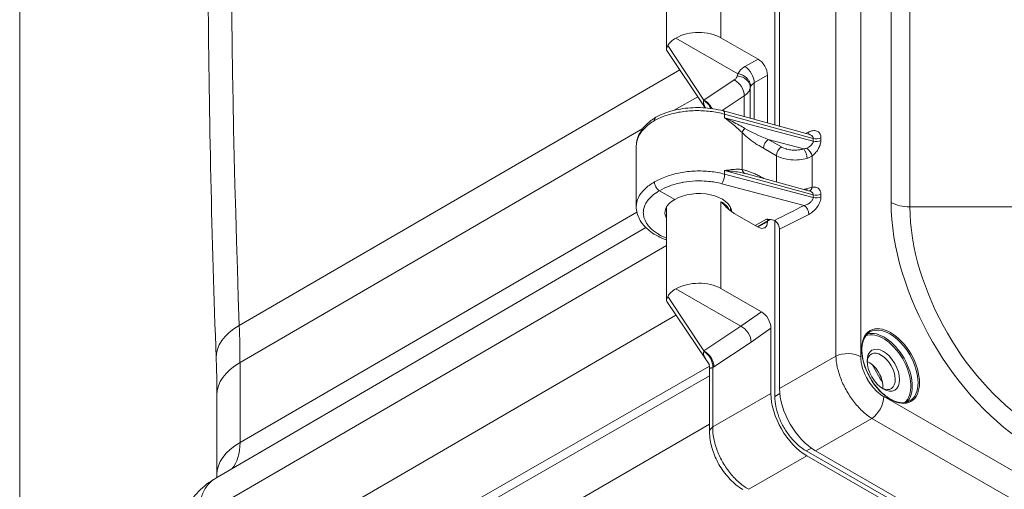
# Model space of a CAD drawing. Header units: inches. Extents: x 0.3 to 84.8, y 1.5 to 53.5.
# Tile 2 of 107: x 1.2 to 5.6, y 8.3 to 10.4. Entities that reach past the tile are written whole.
import ezdxf

# ---------------------------------------------------------------- set-up
doc = ezdxf.new("R2010")
doc.units = ezdxf.units.IN
doc.header["$LTSCALE"] = 2.5
doc.header["$MEASUREMENT"] = 0
for name, color, linetype, lineweight in [('Border (ANSI)', 7, 'Continuous', 9), ('Visible (ANSI)', 7, 'Continuous', 18), ('Visible Narrow (ANSI)', 7, 'Continuous', 5)]:
    doc.layers.add(name, color=color, linetype=linetype, lineweight=lineweight)

# ---------------------------------------------------------------- blocks, each defined once
blk = doc.blocks.new('Borders Default Border')
at = {"layer": 'Border (ANSI)', "flags": 128}
blk.add_lwpolyline([(0.5, 1), (0.5, 21), (33.5, 21), (33.5, 1), (0.5, 1)], dxfattribs=at)

msp = doc.modelspace()

# ---------------------------------------------------------------- linework, layer by layer
at = {"layer": 'Visible (ANSI)'}
for p, q in [((4.1246, 10.2679), (4.1246, 10.6812)), ((4.6063, 9.9313), (4.6063, 10.6214)), ((4.6276, 10.5836), (4.6276, 9.9255)), ((4.4422, 10.1597), (4.167, 10.3182)), ((4.3671, 10.3197), (4.5319, 10.2248)), ((4.2968, 10.0076), (4.1262, 10.2624)), ((4.5737, 9.9403), (4.5737, 10.1524)), ((4.7615, 9.8888), (4.3783, 9.9938)), ((4.7724, 9.9057), (4.7724, 9.9058)), ((4.7615, 9.8888), (4.7615, 9.8888)), ((4.7724, 9.883), (4.7724, 9.883)), ((3.9905, 9.8364), (3.9905, 9.5682)), ((4.1246, 9.7029), (4.1246, 9.7029)), ((4.4886, 9.7127), (4.7615, 9.638)), ((4.0939, 9.6392), (4.1614, 9.6003)), ((4.7724, 9.5961), (4.7724, 9.5961)), ((4.1246, 9.153), (4.1246, 9.5663)), ((4.4087, 9.5507), (4.4087, 9.5672)), ((4.7724, 9.5433), (4.7724, 9.5433)), ((4.4256, 9.5388), (4.5319, 9.4775)), ((4.5287, 9.4794), (4.586, 9.5113)), ((4.5737, 9.5018), (4.5737, 9.5045)), ((4.6063, 9.5081), (4.6063, 9.5081)), ((4.6063, 8.7242), (4.6063, 9.5066)), ((2.1216, 8.3619), (4.0327, 9.4761)), ((4.6276, 9.4688), (4.6276, 8.7603)), ((4.167, 9.2033), (4.456, 9.0369)), ((4.5468, 9.1014), (4.3671, 9.2049)), ((4.3006, 8.887), (4.1262, 9.1475)), ((4.5888, 9.0288), (4.5888, 8.7382)), ((4.3165, 8.8525), (4.3165, 8.8525)), ((4.3165, 8.8525), (4.3165, 8.5675)), ((2.1265, 8.3765), (2.1265, 8.7319)), ((10.4777, 5.1818), (4.7457, 8.4827)), ((4.7489, 8.4609), (10.4745, 5.1637)), ((10.5129, 5.186), (4.7877, 8.483))]:
    msp.add_line(p, q, dxfattribs=at)
for centre, major_axis, ratio, start_param, end_param in [((4.2666, 10.2599), (-0.142, -0.0022), 0.585862, 3.917989, 5.480785), ((4.2666, 10.2599), (-0.142, 0.0021), 0.565686, 5.498182, 5.99512), ((4.5319, 10.1765), (0.0295, -0.0512), 0.578269, 0.787485, 2.357977), ((4.3699, 9.9631), (0.0084, 0.0307), 0.342066, 6.283129, 6.283155), ((4.5797, 9.655), (0.1478, -0.0623), 0.148889, 2.296425, 2.296428), ((4.2666, 9.5397), (0.1489, 0.0023), 0.585862, 0.040964, 2.347193), ((4.2666, 9.5397), (0.1489, -0.0022), 0.565686, 2.364589, 3.453815), ((4.5319, 9.5259), (0.0295, -0.0512), 0.577917, 5.499872, 7.070364), ((4.5701, 9.5388), (0.0162, -0.0274), 0.596059, 6.268632, 6.26868), ((4.605, 9.4818), (0.016, -0.0276), 0.578974, 0.78442, 2.134935), ((4.2666, 9.145), (-0.142, -0.0022), 0.585862, 3.917989, 5.480785), ((4.2666, 9.1451), (-0.142, 0.0021), 0.565686, 5.498182, 5.99512), ((4.5469, 9.053), (-0.0297, 0.0513), 0.577215, 3.924502, 5.496819), ((4.456, 8.9886), (0.0334, -0.0487), 0.626286, 0.739884, 2.310681), ((5.079, 8.8361), (0.0442, -0.0768), 0.578093, 5.569798, 10.138166), ((4.3407, 8.8739), (-0.0439, 0.0302), 0.341701, 0.710487, 0.893612), ((5.0244, 8.8046), (0.0442, -0.0768), 0.578093, 1.734425, 2.478881), ((5.0244, 8.8046), (0.0442, -0.0768), 0.578093, 0.662712, 1.411035), ((4.7889, 8.6688), (0.1134, -0.197), 0.582501, 3.932752, 5.495953), ((4.7502, 8.6467), (0.1134, -0.197), 0.582501, 3.932752, 5.495953), ((4.3756, 8.5675), (-0.0591, 0), 0.57586, 6.283114, 6.283375)]:
    msp.add_ellipse(centre, major_axis=major_axis, ratio=ratio, start_param=start_param, end_param=end_param, dxfattribs=at)
msp.add_ellipse((5.0886, 8.8416), major_axis=(-0.051, 0.0886), ratio=0.578093, dxfattribs=at)
for points, knots in [([(2.1234, 8.8963), (2.1135, 9.1636), (2.1056, 9.4299), (2.0938, 9.9605), (2.0898, 10.2247), (2.0858, 10.751), (2.0858, 11.013), (2.0898, 11.5348), (2.0938, 11.7945), (2.1056, 12.3117), (2.1136, 12.5691), (2.1235, 12.8253)], [1.52711807, 1.52711807, 1.52711807, 1.52711807, 1.54458937, 1.54458937, 1.56206068, 1.56206068, 1.57953198, 1.57953198, 1.59700328, 1.59700328, 1.61447458, 1.61447458, 1.61447458, 1.61447458]), ([(4.1263, 10.2624), (4.1253, 10.2639), (4.1247, 10.2656), (4.1244, 10.2713), (4.1267, 10.2771), (4.1308, 10.2847)], [0.0880898, 0.0880898, 0.0880898, 0.0880898, 0.1445086, 0.1445086, 0.2629399, 0.2629399, 0.2629399, 0.2629399]), ([(4.4992, 10.1024), (4.4992, 10.106), (4.4987, 10.1097), (4.4977, 10.1134), (4.4968, 10.1171), (4.4953, 10.1208), (4.4935, 10.1243), (4.4916, 10.1278), (4.4894, 10.1313), (4.4867, 10.1345), (4.4841, 10.1377), (4.4811, 10.1407), (4.4778, 10.1435), (4.4744, 10.1463), (4.4708, 10.1488), (4.467, 10.151), (4.4632, 10.1531), (4.4592, 10.155), (4.455, 10.1565), (4.4507, 10.1579), (4.4463, 10.1591), (4.4422, 10.1597)], [0, 0, 0, 0, 0.1428571, 0.1428571, 0.1428571, 0.2857143, 0.2857143, 0.2857143, 0.4285714, 0.4285714, 0.4285714, 0.5714286, 0.5714286, 0.5714286, 0.7142857, 0.7142857, 0.7142857, 0.8571429, 0.8571429, 0.8571429, 1, 1, 1, 1]), ([(4.0781, 9.966), (4.1008, 9.9786), (4.1272, 9.9888), (4.1827, 10.0029), (4.2125, 10.0072), (4.2715, 10.0098), (4.3016, 10.0082), (4.3466, 10.0014), (4.3628, 9.998), (4.3783, 9.9938)], [0, 0, 0, 0, 0.2579992, 0.2579992, 0.50868, 0.50868, 0.7549978, 0.7549978, 0.8968483, 0.8968483, 0.8968483, 0.8968483]), ([(3.9905, 9.8364), (3.9905, 9.8541), (3.9947, 9.8721), (4.0104, 9.9052), (4.022, 9.9207), (4.0483, 9.9461), (4.0623, 9.9566), (4.0779, 9.9658)], [0, 0, 0, 0, 0.2109545, 0.2109545, 0.4229481, 0.4229481, 0.6004891, 0.6004891, 0.6004891, 0.6004891]), ([(4.0781, 9.966), (4.0767, 9.9652), (4.0754, 9.964), (4.0744, 9.9626), (4.0724, 9.9598), (4.0714, 9.9558), (4.0714, 9.9513)], [0.4934761, 0.4934761, 0.4934761, 0.4934761, 0.6666667, 0.6666667, 0.6666667, 0.9999691, 0.9999691, 0.9999691, 0.9999691]), ([(4.0939, 9.6392), (4.0899, 9.6415), (4.086, 9.6449), (4.0826, 9.6492), (4.0792, 9.6534), (4.0764, 9.6584), (4.0744, 9.6634), (4.0724, 9.6685), (4.0714, 9.6736), (4.0714, 9.6782)], [0, 0, 0, 0, 0.333333, 0.333333, 0.333333, 0.666667, 0.666667, 0.666667, 1, 1, 1, 1]), ([(4.4256, 9.5388), (4.4213, 9.5412), (4.4124, 9.5474), (4.3982, 9.5595), (4.3831, 9.5742), (4.3725, 9.5851), (4.3671, 9.5907)], [0, 0, 0, 0, 0.25, 0.5, 0.75, 0.9999869, 0.9999869, 0.9999869, 0.9999869]), ([(4.1246, 9.4205), (4.121, 9.4219), (4.1175, 9.4232), (4.0893, 9.4347), (4.0669, 9.4474), (4.0297, 9.4771), (4.0145, 9.4946), (3.9955, 9.5307), (3.9905, 9.5495), (3.9905, 9.5682)], [0.9646144, 0.9646144, 0.9646144, 0.9646144, 0.9995305, 0.9995305, 1.2475266, 1.2475266, 1.4996537, 1.4996537, 1.7249959, 1.7249959, 1.7249959, 1.7249959]), ([(4.5698, 9.5127), (4.5706, 9.5126), (4.5706, 9.5126), (4.5769, 9.5122), (4.5828, 9.5118), (4.5938, 9.5103), (4.5995, 9.5092), (4.6047, 9.5073)], [-0.00683885, -0.00683885, -0.00683885, -0.00683885, 0, 0, 0.04648151, 0.04648151, 0.0886011, 0.0886011, 0.0886011, 0.0886011]), ([(4.6047, 9.5073), (4.6056, 9.5069), (4.6064, 9.5066), (4.6082, 9.5056), (4.6091, 9.505), (4.6099, 9.5043)], [-0.01875966, -0.01875966, -0.01875966, -0.01875966, -0.0099504, -0.0099504, -0.00000096, -0.00000096, -0.00000096, -0.00000096]), ([(4.1262, 9.1475), (4.1254, 9.1487), (4.1249, 9.15), (4.1241, 9.1558), (4.1261, 9.1613), (4.1308, 9.1699)], [0.0906454, 0.0906454, 0.0906454, 0.0906454, 0.135667, 0.135667, 0.2691124, 0.2691124, 0.2691124, 0.2691124]), ([(5.0291, 9.0119), (5.0196, 9.0065), (5.0117, 8.9982), (5.0001, 8.9771), (4.9962, 8.9644), (4.9929, 8.9359), (4.9933, 8.9202), (4.9983, 8.8872), (5.0029, 8.8699), (5.0158, 8.8355), (5.0241, 8.8183), (5.0438, 8.786), (5.055, 8.7708), (5.0793, 8.7439), (5.0922, 8.7322), (5.1186, 8.7135), (5.1319, 8.7065), (5.1574, 8.6978), (5.1697, 8.6961), (5.1901, 8.6978), (5.1986, 8.7004), (5.206, 8.7047)], [3.925057, 3.925057, 3.925057, 3.925057, 4.262505, 4.262505, 4.585886, 4.585886, 4.90189, 4.90189, 5.217826, 5.217826, 5.534486, 5.534486, 5.85138, 5.85138, 6.167894, 6.167894, 6.48366, 6.48366, 6.800343, 6.800343, 7.06665, 7.06665, 7.06665, 7.06665]), ([(2.1265, 8.7319), (2.1265, 8.7427), (2.1265, 8.7536), (2.1263, 8.7753), (2.1262, 8.7862), (2.1259, 8.8081), (2.1257, 8.819), (2.1252, 8.841), (2.1249, 8.852), (2.1242, 8.8741), (2.1238, 8.8852), (2.1234, 8.8963)], [1.57079633, 1.57079633, 1.57079633, 1.57079633, 1.57953198, 1.57953198, 1.58826763, 1.58826763, 1.59700328, 1.59700328, 1.60573893, 1.60573893, 1.61447458, 1.61447458, 1.61447458, 1.61447458]), ([(4.3127, 8.8712), (4.3109, 8.8738), (4.309, 8.8764), (4.307, 8.8788), (4.3064, 8.8796), (4.3058, 8.8804), (4.3051, 8.8811)], [0.7965605, 0.7965605, 0.7965605, 0.7965605, 0.9512843, 0.9512843, 0.9512843, 1, 1, 1, 1]), ([(4.3165, 8.8525), (4.3165, 8.8555), (4.3163, 8.8583), (4.3154, 8.8632), (4.3149, 8.8653), (4.3139, 8.8683), (4.3135, 8.8693), (4.3129, 8.8707), (4.3127, 8.8711), (4.3124, 8.8717), (4.3123, 8.8719), (4.3123, 8.8719)], [0, 0, 0, 0, 0.02935014, 0.02935014, 0.05468545, 0.05468545, 0.07190801, 0.07190801, 0.08359546, 0.08359546, 0.09698364, 0.09698364, 0.09698364, 0.09698364]), ([(5.061, 8.8424), (5.0616, 8.8415), (5.0622, 8.8406), (5.0642, 8.8376), (5.0656, 8.8354), (5.0673, 8.8326), (5.0676, 8.8321), (5.0681, 8.8313), (5.0683, 8.831), (5.0686, 8.8304), (5.0687, 8.8302), (5.0691, 8.8297), (5.0692, 8.8293), (5.0697, 8.8285), (5.07, 8.828), (5.0714, 8.8254), (5.0725, 8.8233), (5.0741, 8.82), (5.0747, 8.8188), (5.0752, 8.8177)], [-0.23497135, -0.23497135, -0.23497135, -0.23497135, -0.22919789, -0.22919789, -0.21525358, -0.21525358, -0.2119803, -0.2119803, -0.21011362, -0.21011362, -0.20866902, -0.20866902, -0.20678806, -0.20678806, -0.20353078, -0.20353078, -0.1911128, -0.1911128, -0.18412827, -0.18412827, -0.18412827, -0.18412827]), ([(4.7457, 8.4827), (4.7337, 8.4896), (4.7216, 8.4984), (4.7099, 8.5087), (4.698, 8.5192), (4.6865, 8.5313), (4.6758, 8.5446), (4.6653, 8.5576), (4.6556, 8.5718), (4.647, 8.5867), (4.6384, 8.6016), (4.631, 8.6171), (4.6249, 8.6327), (4.6188, 8.6486), (4.6141, 8.6646), (4.6109, 8.6802), (4.6078, 8.6955), (4.6063, 8.7103), (4.6063, 8.7242)], [0, 0, 0, 0, 0.165014, 0.165014, 0.165014, 0.33395, 0.33395, 0.33395, 0.500216, 0.500216, 0.500216, 0.666348, 0.666348, 0.666348, 0.83495, 0.83495, 0.83495, 1, 1, 1, 1]), ([(4.4646, 8.3111), (4.4445, 8.3227), (4.4251, 8.3382), (4.3909, 8.3737), (4.3755, 8.3939), (4.35, 8.436), (4.3396, 8.4584), (4.3243, 8.503), (4.3193, 8.5257), (4.3168, 8.5543), (4.3165, 8.561), (4.3165, 8.5675)], [0, 0, 0, 0, 0.2186615, 0.2186615, 0.4285847, 0.4285847, 0.6313661, 0.6313661, 0.8331442, 0.8331442, 0.8950955, 0.8950955, 0.8950955, 0.8950955]), ([(2.1216, 8.3619), (2.0932, 8.3454), (2.0672, 8.3249), (2.0233, 8.2802), (2.0053, 8.256), (1.9771, 8.2082), (1.9668, 8.1845), (1.9518, 8.1397), (1.9471, 8.1185), (1.9412, 8.079), (1.9401, 8.0606), (1.9401, 8.0434)], [3.9281484, 3.9281484, 3.9281484, 3.9281484, 4.0849965, 4.0849965, 4.2418446, 4.2418446, 4.3986928, 4.3986928, 4.5555409, 4.5555409, 4.712389, 4.712389, 4.712389, 4.712389])]:
    msp.add_open_spline(points, degree=3, knots=knots, dxfattribs=at)
for points in [[(4.7615, 9.8888), (4.7616, 9.8888), (4.7616, 9.8888), (4.7616, 9.8888)], [(4.7615, 9.638), (4.7615, 9.638), (4.7616, 9.638), (4.7616, 9.638)], [(4.586, 9.5113), (4.586, 9.5113), (4.586, 9.5113), (4.586, 9.5113)], [(2.1265, 8.3765), (2.1265, 8.3722), (2.1264, 8.3683), (2.1262, 8.3646)]]:
    msp.add_open_spline(points, degree=3, dxfattribs=at)
at = {"layer": 'Visible Narrow (ANSI)'}
for p, q in [((4.8777, 8.9044), (4.8777, 16.9638)), ((4.9882, 8.9017), (4.9882, 16.961)), ((5.1231, 16.1197), (5.1231, 9.5875)), ((5.2067, 16.0998), (5.2067, 9.5676)), ((4.3671, 10.6873), (4.3671, 10.3197)), ((4.2911, 10.0422), (4.1308, 10.2847)), ((4.4733, 10.191), (4.5319, 10.2248)), ((4.1835, 10.1769), (2.2262, 9.0403)), ((4.4433, 10.1618), (4.4433, 10.1618)), ((4.2911, 10.0422), (4.4259, 10.1317)), ((4.5151, 10.1187), (4.5737, 10.1524)), ((4.5151, 9.9563), (4.5151, 10.1187)), ((4.4974, 10.0972), (4.4974, 9.9612)), ((4.2635, 10.0574), (4.1596, 9.997)), ((4.3717, 9.9955), (4.4704, 10.0611)), ((4.4704, 10.0611), (4.4704, 9.9686)), ((4.7772, 9.8718), (4.3833, 9.9797)), ((4.3833, 9.9797), (4.3833, 9.964)), ((4.7772, 9.8603), (4.3833, 9.964)), ((4.0191, 9.9154), (2.2293, 8.8757)), ((4.4605, 9.7336), (4.4605, 9.8975)), ((4.7429, 9.8939), (4.7582, 9.901)), ((4.4704, 9.8883), (4.4704, 9.8883)), ((4.4974, 9.8663), (4.4974, 9.8663)), ((4.7349, 9.8256), (4.5775, 9.867)), ((4.6359, 9.8339), (4.5775, 9.867)), ((4.7772, 9.8718), (4.7772, 9.8603)), ((4.8111, 9.8744), (4.8111, 9.8629)), ((4.6139, 9.7951), (4.5555, 9.8282)), ((4.7497, 9.8276), (4.7497, 9.8276)), ((4.6139, 9.6784), (4.6139, 9.7951)), ((4.7047, 9.7761), (4.7047, 9.7761)), ((4.7729, 9.655), (4.7729, 9.7945)), ((4.3833, 9.7289), (4.7772, 9.621)), ((4.3833, 9.7289), (4.3833, 9.7131)), ((4.4974, 9.7228), (4.4974, 9.7228)), ((4.7772, 9.6095), (4.3833, 9.7131)), ((4.5555, 9.6949), (4.5573, 9.6939)), ((4.7373, 9.5741), (4.3703, 9.6707)), ((4.3671, 9.5907), (4.3671, 9.5725)), ((4.3671, 9.5907), (4.3671, 9.5907)), ((4.7772, 9.621), (4.7772, 9.6095)), ((4.8111, 9.6235), (4.8111, 9.6121)), ((3.993, 9.5448), (2.2293, 8.5202)), ((4.3671, 9.5725), (4.3671, 9.2049)), ((4.7533, 9.5537), (4.7533, 9.5538)), ((5.2067, 9.5676), (5.9013, 9.5676)), ((4.5195, 9.4847), (4.5698, 9.5127)), ((4.5737, 9.5018), (4.5303, 9.4785)), ((4.7582, 9.5343), (4.6276, 9.4688)), ((4.1246, 9.3964), (2.0428, 8.1871)), ((4.1308, 9.1699), (4.2911, 8.9274)), ((4.1669, 9.0867), (2.0428, 7.8528)), ((4.5468, 9.1014), (4.456, 9.0369)), ((4.456, 9.0369), (4.2911, 8.9274)), ((4.5888, 9.0288), (4.5013, 8.9667)), ((4.5013, 8.9667), (4.3357, 8.8568)), ((4.6276, 8.7603), (4.8777, 8.9044)), ((4.316, 8.8598), (2.1373, 7.6092)), ((2.2293, 8.5202), (2.2293, 8.8757)), ((4.3304, 8.8535), (4.3304, 8.5894)), ((4.3165, 8.8171), (2.1609, 7.5798)), ((4.5888, 8.7382), (4.3304, 8.5894)), ((4.6287, 8.7381), (4.6063, 8.7242)), ((10.7756, 5.4504), (5.0906, 8.7242)), ((4.7877, 8.483), (5.0378, 8.6271)), ((10.7228, 5.3534), (5.0378, 8.6271)), ((4.3165, 8.6014), (2.2518, 7.4066)), ((4.7689, 8.4951), (4.7457, 8.4827)), ((4.7489, 8.4609), (4.4905, 8.3121))]:
    msp.add_line(p, q, dxfattribs=at)
for centre, major_axis, ratio, start_param, end_param in [((41.0881, -11.375), (-27.4525, 47.6721), 0.578093, 0.743654, 0.83101), ((4.474, 10.1431), (-0.0295, 0.0512), 0.557781, 3.929044, 5.499536), ((4.4251, 10.083), (-0.0327, 0.0492), 0.636195, 3.890894, 5.460105), ((4.4386, 10.1008), (0.0581, -0.011), 0.82069, 0.152197, 1.712029), ((4.5562, 10.0925), (-0.0592, 0.0017), 0.555317, 6.031111, 6.193329), ((4.2851, 9.9902), (-0.0293, 0.0513), 0.675555, 4.616344, 5.463436), ((4.2904, 9.9935), (-0.0327, 0.0492), 0.636195, 4.516433, 5.460169), ((4.3699, 9.9631), (0.0084, 0.0307), 0.342066, 5.374816, 6.283162), ((4.4828, 9.9105), (-0.022, -0.0229), 0.356725, 4.786602, 5.61041), ((4.5797, 9.8921), (0.1477, -0.0605), 0.150319, 3.969525, 4.759099), ((4.7377, 9.915), (0.0134, -0.0289), 0.535461, 0.352402, 0.835222), ((4.5779, 9.8413), (-0.0157, -0.0277), 0.57407, 3.938944, 5.492288), ((4.7906, 9.8884), (0.0318, 0), 0.575862, 4.276057, 5.410521), ((4.7906, 9.8769), (0.0318, 0), 0.575835, 4.276269, 5.41084), ((4.6363, 9.8081), (-0.0157, -0.0277), 0.574069, 3.938944, 5.492288), ((4.7353, 9.7998), (0.0092, -0.0305), 0.354139, 0.899352, 2.464574), ((4.7524, 9.8085), (0.0195, -0.0251), 0.353117, 0.733408, 2.18687), ((4.4828, 9.7466), (-0.0055, -0.0313), 0.729467, 5.265161, 6.088958), ((4.5797, 9.655), (0.1478, -0.0623), 0.148889, 2.296428, 2.437842), ((4.3699, 9.6965), (0.0081, 0.0308), 0.348941, 3.816957, 5.371322), ((4.5779, 9.708), (0.0157, 0.0277), 0.573928, 2.350818, 2.37129), ((4.7353, 9.6648), (-0.0083, 0.0307), 0.373217, 3.753051, 4.051101), ((4.7524, 9.669), (0.0059, -0.0313), 0.659935, 0.100633, 0.985581), ((4.7906, 9.6376), (0.0318, 0), 0.575862, 4.276057, 5.410521), ((4.7906, 9.6261), (0.0318, 0), 0.575835, 4.276269, 5.41084), ((5.7511, 9.2259), (0.4432, -0.7696), 0.578093, 3.928925, 5.499721), ((5.2067, 9.6357), (0.1182, 0), 0.575862, 3.926991, 4.712389), ((4.7377, 9.5484), (0.0143, -0.0284), 0.515418, 0.819538, 2.388814), ((5.7756, 9.24), (0.4015, -0.6971), 0.578093, 3.928925, 5.499721), ((4.5701, 9.5388), (0.0162, -0.0274), 0.596059, 5.493132, 6.268632), ((2.4777, 8.9094), (-0.3543, -0.0131), 0.55007, 5.481325, 6.283185), ((-0.9968, 10.7334), (-2.2767, 3.9536), 0.578093, 3.928925, 3.972603), ((5.0919, 8.8435), (-0.0885, 0.1536), 0.578093, 3.288767, 6.136011), ((5.1176, 8.8583), (-0.0885, 0.1536), 0.578093, 3.141593, 6.283185), ((5.0886, 8.8416), (-0.0862, 0.1497), 0.578093, 3.233674, 6.191104), ((4.2915, 8.9457), (-0.0066, -0.0335), 0.1118, 0.91978, 1.012404), ((4.2851, 8.8754), (0.0293, -0.0513), 0.675579, 0.793387, 2.321821), ((4.2904, 8.8786), (0.0327, -0.0492), 0.636195, 0.749301, 2.318576), ((4.9303, 8.8683), (0.0818, 0), 0.575862, 0.785398, 2.268928), ((5.0887, 8.8416), (-0.0862, 0.1497), 0.578093, 0.797043, 0.797052), ((2.4811, 8.7319), (-0.3545, 0), 0.575862, 5.50215, 6.283185), ((4.337, 8.9505), (-0.0495, -0.1023), 0.525351, 0.653548, 0.726253), ((5.6325, 9.1577), (-0.5696, 0.9891), 0.578093, 1.532816, 1.612785), ((5.0328, 8.6909), (0.0408, 0.0709), 0.578092, 4.012319, 5.495789), ((5.0886, 8.8416), (-0.0862, 0.1497), 0.578093, 2.349558, 2.349566), ((4.3756, 8.5675), (-0.0591, 0), 0.57586, 5.585164, 6.283114), ((2.4811, 8.3765), (-0.3545, 0), 0.575862, 5.50215, 6.283185), ((2.0165, 8.6428), (0.1502, -0.2608), 0.578093, 0.192897, 0.787332), ((2.3125, 8.0318), (-0.1903, 0.3304), 0.578093, 0.003091, 0.787332)]:
    msp.add_ellipse(centre, major_axis=major_axis, ratio=ratio, start_param=start_param, end_param=end_param, dxfattribs=at)
msp.add_ellipse((5.1208, 8.8602), major_axis=(-0.0907, 0.1576), ratio=0.578093, dxfattribs=at)
for points, knots in [([(4.4394, 10.1495), (4.4397, 10.1512), (4.4402, 10.1528), (4.4407, 10.1546), (4.4411, 10.1563), (4.4414, 10.1581), (4.4422, 10.1597)], [0, 0, 0, 0, 0.5, 0.5, 0.5, 1, 1, 1, 1]), ([(4.4422, 10.1597), (4.4451, 10.1656), (4.4488, 10.1713), (4.4539, 10.1765), (4.4591, 10.1818), (4.4656, 10.1866), (4.4733, 10.191)], [0, 0, 0, 0, 0.5, 0.5, 0.5, 1, 1, 1, 1]), ([(4.4259, 10.1317), (4.4275, 10.1328), (4.429, 10.1339), (4.4303, 10.135), (4.4321, 10.1366), (4.4337, 10.1383), (4.435, 10.14), (4.4362, 10.1415), (4.4371, 10.1431), (4.4379, 10.1448), (4.4385, 10.1463), (4.4391, 10.1479), (4.4394, 10.1495)], [0, 0, 0, 0, 0.210946, 0.210946, 0.210946, 0.5, 0.5, 0.5, 0.761254, 0.761254, 0.761254, 1, 1, 1, 1]), ([(4.4704, 10.0611), (4.4779, 10.0661), (4.4902, 10.0776), (4.4961, 10.0905), (4.4974, 10.0972)], [0.0000001, 0.0000001, 0.0000001, 0.0000001, 0.5, 0.9999998, 0.9999998, 0.9999998, 0.9999998]), ([(4.2981, 10.0075), (4.2975, 10.0085), (4.2971, 10.0093), (4.2966, 10.0102), (4.2965, 10.0105), (4.2963, 10.0107), (4.2962, 10.011), (4.2952, 10.0128), (4.2944, 10.0145), (4.2937, 10.0161), (4.2936, 10.0163), (4.2936, 10.0164), (4.2935, 10.0166), (4.2928, 10.0182), (4.2922, 10.0198), (4.2917, 10.0212), (4.2917, 10.0213), (4.2916, 10.0213), (4.2916, 10.0214), (4.2911, 10.0229), (4.2907, 10.0243), (4.2904, 10.0256), (4.2901, 10.027), (4.2899, 10.0282), (4.2897, 10.0294), (4.2897, 10.0295), (4.2897, 10.0295), (4.2897, 10.0296), (4.2896, 10.0307), (4.2895, 10.0319), (4.2895, 10.033), (4.2895, 10.0331), (4.2895, 10.0332), (4.2895, 10.0333), (4.2895, 10.0343), (4.2896, 10.0354), (4.2897, 10.0364), (4.2898, 10.0365), (4.2898, 10.0367), (4.2898, 10.0368), (4.2899, 10.0378), (4.2902, 10.0387), (4.2904, 10.0397)], [0.1614699, 0.1614699, 0.1614699, 0.1614699, 0.2073779, 0.2073779, 0.2073779, 0.2222222, 0.2222222, 0.2222222, 0.323269, 0.323269, 0.323269, 0.3333333, 0.3333333, 0.3333333, 0.4391154, 0.4391154, 0.4391154, 0.4444444, 0.4444444, 0.4444444, 0.5549726, 0.5549726, 0.5549726, 0.6666667, 0.6666667, 0.6666667, 0.6708009, 0.6708009, 0.6708009, 0.7777778, 0.7777778, 0.7777778, 0.7865967, 0.7865967, 0.7865967, 0.8888889, 0.8888889, 0.8888889, 0.9024824, 0.9024824, 0.9024824, 1, 1, 1, 1]), ([(4.2904, 10.0397), (4.2905, 10.0401), (4.2908, 10.0409), (4.291, 10.0418), (4.2911, 10.0422)], [0.0000439, 0.0000439, 0.0000439, 0.0000439, 0.5, 1, 1, 1, 1]), ([(4.3833, 9.9797), (4.3629, 9.9853), (4.3198, 9.9936), (4.252, 9.9969), (4.1851, 9.9908), (4.123, 9.9757), (4.0873, 9.9602), (4.0714, 9.9513)], [0, 0, 0, 0, 0.2, 0.4, 0.6, 0.8, 1, 1, 1, 1]), ([(4.0714, 9.9513), (4.0545, 9.9413), (4.0252, 9.9188), (3.9973, 9.8796), (3.9906, 9.8513), (3.9905, 9.8369), (3.9905, 9.8364)], [0, 0, 0, 0, 0.0833333, 0.1666667, 0.25, 0.2528, 0.2528, 0.2528, 0.2528]), ([(4.473, 9.9166), (4.4653, 9.9211), (4.457, 9.9259), (4.4481, 9.9308), (4.4479, 9.9309), (4.4476, 9.9311), (4.4474, 9.9312), (4.4383, 9.9362), (4.4287, 9.9414), (4.4182, 9.9468), (4.418, 9.9469), (4.4179, 9.9469), (4.4178, 9.947), (4.4071, 9.9525), (4.3956, 9.9582), (4.3833, 9.964)], [0, 0, 0, 0, 0.325306, 0.325306, 0.325306, 0.333333, 0.333333, 0.333333, 0.662653, 0.662653, 0.662653, 0.666667, 0.666667, 0.666667, 1, 1, 1, 1]), ([(4.4605, 9.8975), (4.4542, 9.9038), (4.4473, 9.9105), (4.4398, 9.9175), (4.4396, 9.9177), (4.4394, 9.9178), (4.4392, 9.918), (4.4316, 9.9251), (4.4233, 9.9325), (4.4141, 9.9401), (4.414, 9.9402), (4.4139, 9.9403), (4.4138, 9.9403), (4.4045, 9.9481), (4.3944, 9.956), (4.3833, 9.964)], [0, 0, 0, 0, 0.325304, 0.325304, 0.325304, 0.333333, 0.333333, 0.333333, 0.662651, 0.662651, 0.662651, 0.666667, 0.666667, 0.666667, 1, 1, 1, 1]), ([(4.5555, 9.8282), (4.5488, 9.832), (4.536, 9.8397), (4.5181, 9.8513), (4.5017, 9.863), (4.4865, 9.8746), (4.4727, 9.8861), (4.4644, 9.8937), (4.4605, 9.8975)], [0, 0, 0, 0, 0.1666667, 0.3333333, 0.5, 0.6666667, 0.8333333, 0.9999581, 0.9999581, 0.9999581, 0.9999581]), ([(4.7772, 9.8603), (4.7772, 9.8589), (4.777, 9.8575), (4.7767, 9.8561), (4.7763, 9.8548), (4.7759, 9.8534), (4.7753, 9.852), (4.7743, 9.8499), (4.7731, 9.8478), (4.7714, 9.8457), (4.7709, 9.845), (4.7703, 9.8443), (4.7697, 9.8436), (4.7672, 9.8408), (4.7642, 9.8381), (4.7607, 9.8356), (4.7571, 9.833), (4.7529, 9.8307), (4.7484, 9.8287)], [0, 0, 0, 0, 0.130235, 0.130235, 0.130235, 0.25, 0.25, 0.25, 0.43676, 0.43676, 0.43676, 0.5, 0.5, 0.5, 0.745083, 0.745083, 0.745083, 1, 1, 1, 1]), ([(4.7615, 9.8888), (4.7633, 9.8883), (4.7649, 9.8877), (4.7664, 9.887), (4.7699, 9.8854), (4.7726, 9.8832), (4.7744, 9.8805), (4.7763, 9.8779), (4.7772, 9.8749), (4.7772, 9.8718)], [0.3969196, 0.3969196, 0.3969196, 0.3969196, 0.5, 0.5, 0.5, 0.75, 0.75, 0.75, 1, 1, 1, 1]), ([(4.8111, 9.8629), (4.8111, 9.8575), (4.8094, 9.8462), (4.8021, 9.8281), (4.7896, 9.8097), (4.779, 9.7993), (4.7729, 9.7945)], [0, 0, 0, 0, 0.25, 0.5, 0.75, 0.9999658, 0.9999658, 0.9999658, 0.9999658]), ([(4.7349, 9.8256), (4.7294, 9.8239), (4.7237, 9.8227), (4.7179, 9.8217), (4.7151, 9.8213), (4.7124, 9.8209), (4.7095, 9.8207), (4.7027, 9.82), (4.6957, 9.8198), (4.6887, 9.8201), (4.6868, 9.8202), (4.6848, 9.8203), (4.6829, 9.8204), (4.6751, 9.8211), (4.6675, 9.8224), (4.6604, 9.8242), (4.6595, 9.8245), (4.6585, 9.8247), (4.6575, 9.825), (4.6498, 9.8272), (4.6427, 9.8301), (4.6363, 9.8337), (4.6362, 9.8337), (4.636, 9.8338), (4.6359, 9.8339)], [0, 0, 0, 0, 0.169515, 0.169515, 0.169515, 0.25, 0.25, 0.25, 0.445394, 0.445394, 0.445394, 0.5, 0.5, 0.5, 0.719663, 0.719663, 0.719663, 0.75, 0.75, 0.75, 0.994472, 0.994472, 0.994472, 1, 1, 1, 1]), ([(4.7484, 9.8287), (4.7466, 9.8279), (4.7446, 9.8273), (4.7423, 9.8267), (4.7401, 9.8262), (4.7376, 9.8258), (4.7349, 9.8256)], [0, 0, 0, 0, 0.5, 0.5, 0.5, 0.9999994, 0.9999994, 0.9999994, 0.9999994]), ([(4.7495, 9.7834), (4.7385, 9.7802), (4.715, 9.7757), (4.6779, 9.7755), (4.6427, 9.7819), (4.6226, 9.7901), (4.6139, 9.7951)], [0.0000001, 0.0000001, 0.0000001, 0.0000001, 0.25, 0.5, 0.75, 1, 1, 1, 1]), ([(4.3833, 9.7131), (4.3629, 9.7185), (4.3198, 9.7263), (4.252, 9.7285), (4.1851, 9.721), (4.123, 9.7042), (4.0873, 9.6876), (4.0714, 9.6782)], [0, 0, 0, 0, 0.2, 0.4, 0.6, 0.8, 1, 1, 1, 1]), ([(4.3833, 9.7289), (4.3945, 9.7309), (4.4047, 9.7324), (4.414, 9.7334), (4.4141, 9.7334), (4.4142, 9.7334), (4.4144, 9.7334), (4.4235, 9.7344), (4.4318, 9.7348), (4.4394, 9.7348), (4.4396, 9.7348), (4.4398, 9.7348), (4.44, 9.7348), (4.4475, 9.7348), (4.4543, 9.7344), (4.4605, 9.7336)], [0, 0, 0, 0, 0.333333, 0.333333, 0.333333, 0.338172, 0.338172, 0.338172, 0.666667, 0.666667, 0.666667, 0.676342, 0.676342, 0.676342, 1, 1, 1, 1]), ([(4.3833, 9.7289), (4.3958, 9.728), (4.4073, 9.727), (4.418, 9.7258), (4.4181, 9.7257), (4.4183, 9.7257), (4.4184, 9.7257), (4.4289, 9.7245), (4.4386, 9.7231), (4.4476, 9.7216), (4.4479, 9.7216), (4.4481, 9.7216), (4.4484, 9.7215), (4.4572, 9.72), (4.4655, 9.7184), (4.473, 9.7167)], [0, 0, 0, 0, 0.3333333, 0.3333333, 0.3333333, 0.3381711, 0.3381711, 0.3381711, 0.6666667, 0.6666667, 0.6666667, 0.6763403, 0.6763403, 0.6763403, 0.9999933, 0.9999933, 0.9999933, 0.9999933]), ([(4.4605, 9.7336), (4.4644, 9.7329), (4.4727, 9.7311), (4.4866, 9.7269), (4.5017, 9.7213), (4.5182, 9.7143), (4.536, 9.7056), (4.5489, 9.6987), (4.5555, 9.6949)], [0.0000394, 0.0000394, 0.0000394, 0.0000394, 0.1666667, 0.3333333, 0.5, 0.6666667, 0.8333333, 1, 1, 1, 1]), ([(4.0714, 9.6782), (4.0545, 9.6688), (4.0252, 9.6474), (3.9973, 9.61), (3.9906, 9.5826), (3.9905, 9.5687), (3.9905, 9.5682)], [0, 0, 0, 0, 0.0833333, 0.1666667, 0.25, 0.2527905, 0.2527905, 0.2527905, 0.2527905]), ([(4.3703, 9.6707), (4.3604, 9.6733), (4.3503, 9.6755), (4.3401, 9.6773), (4.3313, 9.6788), (4.3224, 9.68), (4.3134, 9.681), (4.2993, 9.6824), (4.2849, 9.6831), (4.2705, 9.6831), (4.2649, 9.6831), (4.2594, 9.683), (4.2539, 9.6828), (4.2358, 9.682), (4.2179, 9.6801), (4.2006, 9.677), (4.1988, 9.6767), (4.197, 9.6764), (4.1952, 9.6761), (4.1761, 9.6724), (4.1578, 9.6674), (4.1408, 9.6612), (4.1392, 9.6607), (4.1377, 9.6601), (4.1362, 9.6595), (4.121, 9.6537), (4.1069, 9.647), (4.0939, 9.6392)], [0, 0, 0, 0, 0.107321, 0.107321, 0.107321, 0.2, 0.2, 0.2, 0.344617, 0.344617, 0.344617, 0.4, 0.4, 0.4, 0.581249, 0.581249, 0.581249, 0.6, 0.6, 0.6, 0.8, 0.8, 0.8, 0.818201, 0.818201, 0.818201, 1, 1, 1, 1]), ([(4.0939, 9.6392), (4.0897, 9.6369), (4.0857, 9.6345), (4.0819, 9.6321), (4.0718, 9.6256), (4.0629, 9.6187), (4.0552, 9.6113), (4.0511, 9.6073), (4.0473, 9.6031), (4.0438, 9.5989), (4.0385, 9.5924), (4.0341, 9.5856), (4.0307, 9.5786), (4.0278, 9.5728), (4.0257, 9.5668), (4.0242, 9.5608), (4.0228, 9.555), (4.022, 9.5492), (4.0219, 9.5433), (4.0218, 9.5358), (4.0228, 9.5283), (4.0248, 9.5209), (4.026, 9.5165), (4.0275, 9.5121), (4.0295, 9.5078), (4.0334, 9.4991), (4.0387, 9.4906), (4.0455, 9.4825), (4.0478, 9.4798), (4.0502, 9.477), (4.0528, 9.4744), (4.0617, 9.4653), (4.0724, 9.4567), (4.0845, 9.4489), (4.0865, 9.4477), (4.0884, 9.4465), (4.0904, 9.4453), (4.1009, 9.4391), (4.1123, 9.4334), (4.1246, 9.4283)], [0, 0, 0, 0, 0.0227419, 0.0227419, 0.0227419, 0.0833333, 0.0833333, 0.0833333, 0.1161738, 0.1161738, 0.1161738, 0.1666667, 0.1666667, 0.1666667, 0.20918, 0.20918, 0.20918, 0.25, 0.25, 0.25, 0.3023309, 0.3023309, 0.3023309, 0.3333333, 0.3333333, 0.3333333, 0.3954779, 0.3954779, 0.3954779, 0.4166667, 0.4166667, 0.4166667, 0.4886393, 0.4886393, 0.4886393, 0.5, 0.5, 0.5, 0.5594633, 0.5594633, 0.5594633, 0.5594633]), ([(4.7495, 9.6484), (4.754, 9.6497), (4.7624, 9.6521), (4.7696, 9.6541), (4.7729, 9.655)], [0.0000065, 0.0000065, 0.0000065, 0.0000065, 0.5, 1, 1, 1, 1]), ([(4.7615, 9.638), (4.7647, 9.6371), (4.7674, 9.6359), (4.7697, 9.6343), (4.7722, 9.6327), (4.774, 9.6307), (4.7753, 9.6284), (4.7765, 9.6261), (4.7772, 9.6236), (4.7772, 9.621)], [0.2742438, 0.2742438, 0.2742438, 0.2742438, 0.5, 0.5, 0.5, 0.75, 0.75, 0.75, 1, 1, 1, 1]), ([(4.7729, 9.655), (4.779, 9.6561), (4.7896, 9.656), (4.8021, 9.6496), (4.8094, 9.6385), (4.8111, 9.629), (4.8111, 9.6235)], [0.0000089, 0.0000089, 0.0000089, 0.0000089, 0.25, 0.5, 0.75, 1, 1, 1, 1]), ([(4.3671, 9.5907), (4.3758, 9.5857), (4.3908, 9.5745), (4.4003, 9.5616), (4.4035, 9.555)], [0.000019, 0.000019, 0.000019, 0.000019, 0.1666667, 0.3279545, 0.3279545, 0.3279545, 0.3279545]), ([(4.7772, 9.6095), (4.7772, 9.6063), (4.7762, 9.6029), (4.7744, 9.5995), (4.7726, 9.5961), (4.7699, 9.5926), (4.7663, 9.5893), (4.7628, 9.586), (4.7583, 9.5829), (4.7534, 9.5803), (4.7485, 9.5776), (4.7431, 9.5756), (4.7373, 9.5741)], [0, 0, 0, 0, 0.25, 0.25, 0.25, 0.5, 0.5, 0.5, 0.75, 0.75, 0.75, 1, 1, 1, 1]), ([(4.2904, 8.9248), (4.29, 8.9233), (4.2897, 8.9217), (4.2896, 8.9201), (4.2895, 8.9185), (4.2895, 8.9168), (4.2897, 8.9152), (4.2898, 8.9135), (4.2901, 8.9119), (4.2905, 8.9102), (4.2909, 8.9086), (4.2914, 8.907), (4.292, 8.9055), (4.2925, 8.904), (4.2932, 8.9025), (4.2938, 8.901), (4.2944, 8.8996), (4.2951, 8.8982), (4.2958, 8.8969), (4.2965, 8.8955), (4.2972, 8.8942), (4.2979, 8.8929), (4.2987, 8.8916), (4.2994, 8.8903), (4.3002, 8.8891), (4.3009, 8.8878), (4.3017, 8.8865), (4.3025, 8.8852), (4.3034, 8.8839), (4.3042, 8.8825), (4.3051, 8.8811)], [0.0000245, 0.0000245, 0.0000245, 0.0000245, 0.1, 0.1, 0.1, 0.2, 0.2, 0.2, 0.3, 0.3, 0.3, 0.4, 0.4, 0.4, 0.5, 0.5, 0.5, 0.6, 0.6, 0.6, 0.7, 0.7, 0.7, 0.8, 0.8, 0.8, 0.9, 0.9, 0.9, 1, 1, 1, 1]), ([(5.0378, 8.6271), (5.0251, 8.635), (5.012, 8.6449), (4.999, 8.6567), (4.9859, 8.6686), (4.973, 8.6825), (4.9607, 8.6979), (4.9485, 8.7132), (4.937, 8.7301), (4.9269, 8.7477), (4.9167, 8.7653), (4.9078, 8.7836), (4.9006, 8.8019), (4.8934, 8.8202), (4.8878, 8.8385), (4.884, 8.8557), (4.8802, 8.873), (4.8782, 8.8894), (4.8777, 8.9044)], [0.0000001, 0.0000001, 0.0000001, 0.0000001, 0.1666667, 0.1666667, 0.1666667, 0.3333333, 0.3333333, 0.3333333, 0.5, 0.5, 0.5, 0.6666667, 0.6666667, 0.6666667, 0.8333333, 0.8333333, 0.8333333, 1, 1, 1, 1]), ([(5.0906, 8.7242), (5.0848, 8.7276), (5.079, 8.7315), (5.0732, 8.736), (5.0705, 8.738), (5.0678, 8.7402), (5.0652, 8.7426), (5.0579, 8.7489), (5.0506, 8.7563), (5.0436, 8.7645), (5.0424, 8.7658), (5.0413, 8.7672), (5.0401, 8.7686), (5.0321, 8.7784), (5.0247, 8.7892), (5.0182, 8.8005), (5.018, 8.8007), (5.0179, 8.801), (5.0178, 8.8012), (5.0114, 8.8123), (5.0059, 8.8239), (5.0015, 8.8355), (5.0007, 8.8377), (4.9999, 8.8398), (4.9991, 8.842), (4.9958, 8.8516), (4.9932, 8.8612), (4.9914, 8.8702), (4.9906, 8.8742), (4.99, 8.8781), (4.9895, 8.8819), (4.9886, 8.8887), (4.9882, 8.8953), (4.9882, 8.9017)], [0, 0, 0, 0, 0.11425, 0.11425, 0.11425, 0.166667, 0.166667, 0.166667, 0.309598, 0.309598, 0.309598, 0.333333, 0.333333, 0.333333, 0.5, 0.5, 0.5, 0.503434, 0.503434, 0.503434, 0.666667, 0.666667, 0.666667, 0.69737, 0.69737, 0.69737, 0.833333, 0.833333, 0.833333, 0.892931, 0.892931, 0.892931, 1, 1, 1, 1]), ([(4.3304, 8.8535), (4.3286, 8.8527), (4.327, 8.8521), (4.3256, 8.8518), (4.3254, 8.8517), (4.3253, 8.8517), (4.3251, 8.8517), (4.3239, 8.8514), (4.3228, 8.8512), (4.3219, 8.8512), (4.3217, 8.8512), (4.3215, 8.8512), (4.3213, 8.8512), (4.3205, 8.8512), (4.3198, 8.8512), (4.3193, 8.8513), (4.3191, 8.8514), (4.3189, 8.8514), (4.3187, 8.8514), (4.3183, 8.8516), (4.3179, 8.8517), (4.3176, 8.8518), (4.3175, 8.8519), (4.3174, 8.8519), (4.3173, 8.852), (4.3171, 8.8521), (4.3169, 8.8522), (4.3168, 8.8523), (4.3167, 8.8523), (4.3167, 8.8524), (4.3166, 8.8524), (4.3166, 8.8525), (4.3165, 8.8525), (4.3165, 8.8525), (4.3165, 8.8525), (4.3165, 8.8525), (4.3165, 8.8525)], [0.0000046, 0.0000046, 0.0000046, 0.0000046, 0.0625, 0.0625, 0.0625, 0.069693, 0.069693, 0.069693, 0.125, 0.125, 0.125, 0.1372366, 0.1372366, 0.1372366, 0.1875, 0.1875, 0.1875, 0.204869, 0.204869, 0.204869, 0.25, 0.25, 0.25, 0.2725934, 0.2725934, 0.2725934, 0.3125, 0.3125, 0.3125, 0.3401686, 0.3401686, 0.3401686, 0.375, 0.375, 0.375, 0.3808738, 0.3808738, 0.3808738, 0.3808738]), ([(4.3304, 8.5894), (4.3301, 8.573), (4.3333, 8.5382), (4.3489, 8.4835), (4.3745, 8.4299), (4.4081, 8.381), (4.4476, 8.3401), (4.4761, 8.32), (4.4905, 8.3121)], [0.0000001, 0.0000001, 0.0000001, 0.0000001, 0.1666667, 0.3333333, 0.5, 0.6666667, 0.8333333, 1, 1, 1, 1])]:
    msp.add_open_spline(points, degree=3, knots=knots, dxfattribs=at)
for points in [[(4.4992, 10.1024), (4.5006, 10.1054), (4.5047, 10.1113), (4.5113, 10.1164), (4.5151, 10.1187)], [(4.7582, 9.901), (4.766, 9.9046), (4.7801, 9.9081), (4.798, 9.9042), (4.8087, 9.8921), (4.8111, 9.8809), (4.8111, 9.8744)], [(4.7729, 9.7945), (4.7696, 9.7922), (4.7624, 9.788), (4.754, 9.7848), (4.7495, 9.7834)], [(4.7353, 9.6452), (4.7401, 9.6461), (4.7449, 9.6472), (4.7495, 9.6484)], [(4.8111, 9.6121), (4.8111, 9.6055), (4.8086, 9.5919), (4.798, 9.5696), (4.7801, 9.5484), (4.766, 9.5382), (4.7582, 9.5343)], [(4.7373, 9.5741), (4.6931, 9.5519), (4.649, 9.5295), (4.6047, 9.5073)]]:
    msp.add_open_spline(points, degree=3, dxfattribs=at)

# ---------------------------------------------------------------- block references
at = {"xscale": 2.5, "yscale": 2.5, "zscale": 2.5}
msp.add_blockref('Borders Default Border', (0, 0), dxfattribs=at)

doc.saveas('drawing.dxf')
